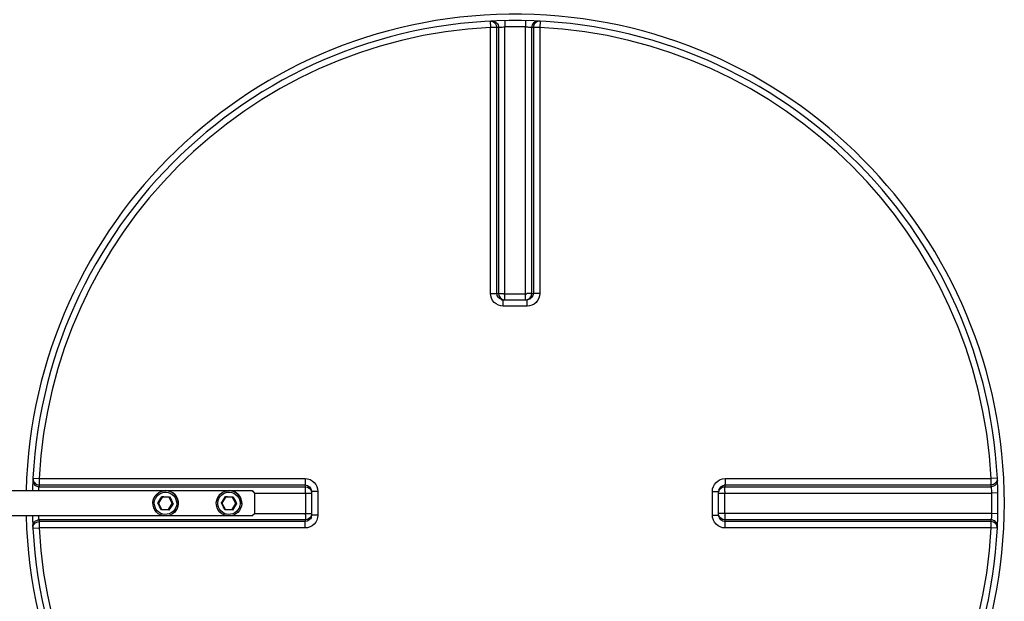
# Model space of a CAD drawing. Header units: millimetres. Extents: x 0 to 297, y 0 to 210.
# Tile 7 of 32: x 46.47 to 58.09, y 85.41 to 92.28. Entities that reach past the tile are written whole.
import ezdxf

# ---------------------------------------------------------------- set-up
doc = ezdxf.new("R2010")
doc.units = ezdxf.units.MM
doc.header["$LTSCALE"] = 16.335
doc.layers.get('0').update_dxf_attribs({"linetype": 'CONTINUOUS'})
doc.layers.add('01_GLOBAL', color=7, linetype='CONTINUOUS')
doc.layers.add('AXES_REF', color=7, linetype='CONTINUOUS')

msp = doc.modelspace()

# ---------------------------------------------------------------- linework, layer by layer
at = {"color": 9, "linetype": 'Continuous'}
for p, q in [((52.025, 92.263), (52.028, 92.19)), ((52.028, 89.049), (52.028, 92.19)), ((52.103, 89.048), (52.103, 92.188)), ((52.124, 92.189), (52.124, 89.046)), ((52.197, 92.269), (52.198, 92.196)), ((52.198, 88.973), (52.198, 92.196)), ((52.443, 92.269), (52.441, 92.196)), ((52.441, 88.973), (52.441, 92.196)), ((52.515, 89.046), (52.515, 92.189)), ((52.536, 92.188), (52.536, 89.048)), ((52.615, 92.263), (52.611, 92.19)), ((52.611, 92.19), (52.611, 89.049)), ((52.103, 89.048), (52.124, 89.046)), ((52.198, 89.045), (52.441, 89.045)), ((52.515, 89.046), (52.536, 89.048)), ((52.18, 88.899), (52.18, 88.973)), ((52.46, 88.899), (52.46, 88.973)), ((52.32, 88.899), (52.18, 88.899)), ((52.46, 88.899), (52.32, 88.899)), ((46.627, 86.866), (46.7, 86.862)), ((46.7, 86.862), (49.841, 86.862)), ((54.798, 86.862), (57.939, 86.862)), ((55.781, 86.862), (55.862, 86.862)), ((58.012, 86.866), (57.939, 86.862)), ((46.701, 86.766), (49.844, 86.766)), ((46.702, 86.787), (49.842, 86.787)), ((49.844, 86.766), (49.842, 86.787)), ((54.797, 86.787), (54.795, 86.766)), ((54.795, 86.766), (57.938, 86.766)), ((54.797, 86.787), (57.937, 86.787)), ((49.244, 86.692), (49.917, 86.692)), ((49.845, 86.692), (49.845, 86.449)), ((49.991, 86.711), (49.917, 86.711)), ((49.991, 86.711), (49.991, 86.43)), ((54.648, 86.711), (54.722, 86.711)), ((54.648, 86.43), (54.648, 86.711)), ((54.722, 86.692), (57.945, 86.692)), ((54.795, 86.449), (54.795, 86.692)), ((58.018, 86.693), (57.945, 86.692)), ((49.844, 86.375), (46.701, 86.375)), ((48.193, 86.421), (48.192, 86.421)), ((48.942, 86.421), (48.942, 86.421)), ((49.244, 86.449), (49.917, 86.449)), ((49.842, 86.354), (49.844, 86.375)), ((49.991, 86.43), (49.917, 86.43)), ((54.648, 86.43), (54.722, 86.43)), ((57.945, 86.449), (54.722, 86.449)), ((54.795, 86.375), (54.797, 86.354)), ((57.938, 86.375), (54.795, 86.375)), ((58.018, 86.448), (57.945, 86.449)), ((46.627, 86.275), (46.7, 86.279)), ((49.841, 86.279), (46.7, 86.279)), ((49.842, 86.354), (46.702, 86.354)), ((57.937, 86.354), (54.797, 86.354)), ((57.939, 86.279), (54.798, 86.279)), ((57.939, 86.279), (57.811, 86.279)), ((58.012, 86.275), (57.939, 86.279))]:
    msp.add_line(p, q, dxfattribs=at)
at = {"color": 7, "linetype": 'Continuous'}
for p, q in [((52.18, 88.973), (52.173, 88.973)), ((52.18, 88.973), (52.46, 88.973)), ((52.466, 88.973), (52.46, 88.973)), ((45.495, 86.721), (49.214, 86.721)), ((49.242, 86.691), (49.212, 86.721)), ((49.214, 86.721), (49.244, 86.691)), ((49.917, 86.717), (49.917, 86.711)), ((54.722, 86.717), (54.722, 86.718)), ((54.722, 86.711), (54.722, 86.717)), ((48.152, 86.644), (48.108, 86.574)), ((48.15, 86.65), (48.154, 86.644)), ((48.235, 86.64), (48.152, 86.644)), ((48.272, 86.567), (48.235, 86.64)), ((48.236, 86.64), (48.235, 86.64)), ((48.902, 86.644), (48.857, 86.574)), ((48.9, 86.65), (48.903, 86.644)), ((48.984, 86.64), (48.902, 86.644)), ((49.022, 86.567), (48.984, 86.64)), ((48.986, 86.64), (48.984, 86.64)), ((49.242, 86.691), (49.242, 86.451)), ((49.242, 86.691), (49.244, 86.691)), ((49.244, 86.691), (49.244, 86.451)), ((49.917, 86.711), (49.917, 86.43)), ((54.722, 86.43), (54.722, 86.711)), ((48.102, 86.575), (48.108, 86.574)), ((48.108, 86.574), (48.145, 86.501)), ((48.145, 86.501), (48.228, 86.497)), ((48.146, 86.499), (48.147, 86.501)), ((48.228, 86.497), (48.272, 86.567)), ((48.229, 86.497), (48.228, 86.497)), ((48.274, 86.567), (48.272, 86.567)), ((48.281, 86.566), (48.274, 86.567)), ((48.852, 86.575), (48.857, 86.574)), ((48.857, 86.574), (48.895, 86.501)), ((48.895, 86.501), (48.978, 86.497)), ((48.895, 86.499), (48.897, 86.501)), ((48.978, 86.497), (49.022, 86.567)), ((48.979, 86.497), (48.978, 86.497)), ((49.024, 86.567), (49.022, 86.567)), ((49.031, 86.566), (49.024, 86.567)), ((49.214, 86.421), (45.495, 86.421)), ((49.212, 86.421), (49.242, 86.451)), ((49.244, 86.451), (49.214, 86.421)), ((49.244, 86.451), (49.242, 86.451)), ((49.917, 86.43), (49.917, 86.424)), ((54.722, 86.424), (54.722, 86.43)), ((54.722, 86.423), (54.722, 86.424))]:
    msp.add_line(p, q, dxfattribs=at)
at = {"color": 9, "linetype": 'Continuous'}
for points in [[(54.798, 86.862), (54.901, 86.862), (55.001, 86.862), (55.098, 86.862), (55.191, 86.862), (55.281, 86.862), (55.368, 86.862), (55.454, 86.862), (55.537, 86.862), (55.619, 86.862)], [(55.942, 86.862), (56.023, 86.862), (56.105, 86.862)], [(56.188, 86.862), (56.271, 86.862), (56.356, 86.862), (56.443, 86.862), (56.531, 86.862), (56.622, 86.862), (56.715, 86.862), (56.811, 86.862), (56.909, 86.862), (57.011, 86.862), (57.115, 86.862), (57.223, 86.862), (57.334, 86.862), (57.449, 86.862), (57.566, 86.862), (57.687, 86.862), (57.811, 86.862)], [(55.28, 86.279), (55.19, 86.279), (55.097, 86.279), (55.001, 86.279), (54.901, 86.279), (54.798, 86.279)], [(55.536, 86.279), (55.453, 86.279), (55.367, 86.279)], [(57.448, 86.279), (57.334, 86.279), (57.223, 86.279), (57.115, 86.279), (57.011, 86.279), (56.909, 86.279), (56.81, 86.279), (56.715, 86.279), (56.622, 86.279), (56.531, 86.279), (56.443, 86.279), (56.356, 86.279), (56.27, 86.279), (56.187, 86.279), (56.104, 86.279)]]:
    msp.add_lwpolyline(points, dxfattribs=at)
at = {"color": 7, "linetype": 'Continuous'}
for centre, radius, start, end in [((52.32, 86.571), 5.7, 181.5077, 178.4922), ((47.891, 86.655), 0.299, 327.5111, 328.3697), ((48.641, 86.655), 0.299, 327.5111, 328.3697)]:
    msp.add_arc(centre, radius, start, end, dxfattribs=at)
at = {"color": 9, "linetype": 'Continuous'}
for centre, radius, start, end in [((52.32, 86.571), 5.627, 92.9675, 177.0325), ((52.394, 86.572), 5.624, 92.7532, 92.9681), ((52.32, 86.574), 5.623, 90, 91.236), ((52.32, 86.574), 5.623, 88.764, 90), ((52.245, 86.572), 5.624, 87.0319, 87.2468), ((52.32, 86.571), 5.627, 2.9675, 87.0325), ((52.198, 95.332), 6.287, 269.8492, 269.9994), ((52.441, 95.332), 6.287, 270.0006, 270.1484), ((52.18, 89.053), 0.0803, 252.9521, 258.38), ((52.18, 89.052), 0.0787, 258.3693, 264.7148), ((52.44, 89.048), 0.077, 285.3408, 292.579), ((52.44, 89.048), 0.077, 292.5652, 299.8139), ((52.319, 86.496), 5.625, 177.0319, 177.2468), ((54.801, 86.71), 0.0787, 169.9788, 174.5832), ((54.802, 86.71), 0.0797, 165.1861, 169.982), ((54.797, 86.691), 0.077, 157.421, 164.6592), ((54.797, 86.691), 0.077, 150.1861, 157.4348), ((52.32, 86.496), 5.625, 2.7532, 2.9681), ((40.353, 91.598), 9.235, 327.0486, 327.605), ((48.487, 92.87), 6.228, 266.9047, 267.7294), ((65.379, 95.446), 19.273, 207.1874, 207.4327), ((52.495, 88.792), 4.765, 206.7709, 207.8492), ((41.103, 91.598), 9.235, 327.0486, 327.605), ((49.237, 92.87), 6.228, 266.9047, 267.7294), ((66.129, 95.446), 19.273, 207.1874, 207.4327), ((53.244, 88.792), 4.765, 206.7709, 207.8492), ((43.558, 86.692), 6.287, 0.0006, 0.1508), ((54.796, 86.691), 0.0756, 164.6659, 168.0155), ((61.082, 86.692), 6.287, 179.8516, 179.9994), ((52.323, 86.571), 5.624, 358.7642, 1.2358), ((39.703, 82.187), 9.476, 27.0389, 27.5812), ((47.886, 80.051), 6.449, 86.9188, 87.7153), ((65.375, 75.55), 20.342, 147.2106, 147.4429), ((52.321, 83.922), 4.828, 146.7946, 147.8589), ((40.453, 82.187), 9.476, 27.0389, 27.5812), ((48.636, 80.051), 6.449, 86.9188, 87.7153), ((66.124, 75.55), 20.342, 147.2106, 147.4429), ((53.071, 83.922), 4.828, 146.7946, 147.8589), ((52.319, 86.645), 5.625, 182.7532, 182.9681), ((43.558, 86.449), 6.287, 359.8516, 359.9994), ((49.842, 86.45), 0.077, 330.1861, 337.4348), ((49.842, 86.45), 0.077, 337.421, 344.6592), ((49.837, 86.431), 0.0803, 342.9521, 348.38), ((49.838, 86.431), 0.0787, 348.3693, 354.7148), ((61.081, 86.449), 6.287, 180.0006, 180.1508), ((52.32, 86.645), 5.625, 357.0319, 357.2468), ((52.32, 86.571), 5.627, 182.9675, 267.0325), ((52.32, 86.571), 5.627, 272.9675, 357.0325)]:
    msp.add_arc(centre, radius, start, end, dxfattribs=at)
for points, knots in [([(52.025, 92.263), (52.044, 92.264), (52.086, 92.249), (52.103, 92.208), (52.103, 92.188)], [0, 0, 0, 0, 0.498501, 1, 1, 1, 1]), ([(52.103, 92.188), (52.1, 92.189), (52.075, 92.189), (52.05, 92.19), (52.028, 92.19)], [0, 0, 0, 0, 0.109199, 1, 1, 1, 1]), ([(52.046, 92.264), (52.065, 92.265), (52.107, 92.25), (52.124, 92.209), (52.124, 92.189)], [0, 0, 0, 0, 0.498599, 1, 1, 1, 1]), ([(52.124, 92.189), (52.127, 92.19), (52.151, 92.193), (52.176, 92.195), (52.198, 92.196)], [0, 0, 0, 0, 0.109901, 1, 1, 1, 1]), ([(52.441, 92.196), (52.45, 92.196), (52.474, 92.194), (52.5, 92.194), (52.515, 92.189)], [0, 0, 0, 0, 0.349353, 1, 1, 1, 1]), ([(52.593, 92.264), (52.574, 92.265), (52.532, 92.25), (52.515, 92.209), (52.515, 92.189)], [0, 0, 0, 0, 0.498599, 1, 1, 1, 1]), ([(52.615, 92.263), (52.595, 92.264), (52.553, 92.249), (52.536, 92.208), (52.536, 92.188)], [0, 0, 0, 0, 0.498501, 1, 1, 1, 1]), ([(52.611, 92.19), (52.602, 92.19), (52.577, 92.189), (52.552, 92.191), (52.536, 92.188)], [0, 0, 0, 0, 0.353705, 1, 1, 1, 1]), ([(52.028, 89.049), (52.037, 89.049), (52.062, 89.049), (52.087, 89.05), (52.103, 89.048)], [0, 0, 0, 0, 0.353802, 1, 1, 1, 1]), ([(52.18, 88.899), (52.141, 88.899), (52.061, 88.93), (52.028, 89.01), (52.028, 89.049)], [0, 0, 0, 0, 0.50046, 1, 1, 1, 1]), ([(52.124, 89.046), (52.126, 89.046), (52.145, 89.046), (52.165, 89.046), (52.182, 89.046)], [0, 0, 0, 0, 0.107786, 1, 1, 1, 1]), ([(52.515, 89.046), (52.513, 89.046), (52.494, 89.046), (52.474, 89.046), (52.457, 89.046)], [0, 0, 0, 0, 0.107786, 1, 1, 1, 1]), ([(52.611, 89.049), (52.611, 89.01), (52.578, 88.93), (52.498, 88.899), (52.46, 88.899)], [0, 0, 0, 0, 0.499825, 1, 1, 1, 1]), ([(52.611, 89.049), (52.602, 89.049), (52.577, 89.049), (52.552, 89.05), (52.536, 89.048)], [0, 0, 0, 0, 0.353802, 1, 1, 1, 1]), ([(46.626, 86.844), (46.625, 86.825), (46.64, 86.783), (46.681, 86.766), (46.701, 86.766)], [0, 0, 0, 0, 0.498599, 1, 1, 1, 1]), ([(46.627, 86.866), (46.626, 86.846), (46.641, 86.804), (46.682, 86.787), (46.702, 86.787)], [0, 0, 0, 0, 0.498501, 1, 1, 1, 1]), ([(46.7, 86.862), (46.7, 86.853), (46.701, 86.828), (46.699, 86.803), (46.702, 86.787)], [0, 0, 0, 0, 0.353705, 1, 1, 1, 1]), ([(49.841, 86.862), (49.841, 86.853), (49.842, 86.828), (49.841, 86.803), (49.842, 86.787)], [0, 0, 0, 0, 0.353802, 1, 1, 1, 1]), ([(49.841, 86.862), (49.88, 86.862), (49.96, 86.829), (49.991, 86.749), (49.991, 86.711)], [0, 0, 0, 0, 0.499825, 1, 1, 1, 1]), ([(54.648, 86.711), (54.648, 86.749), (54.68, 86.829), (54.76, 86.862), (54.798, 86.862)], [0, 0, 0, 0, 0.500171, 1, 1, 1, 1]), ([(54.798, 86.862), (54.798, 86.853), (54.798, 86.828), (54.799, 86.803), (54.797, 86.787)], [0, 0, 0, 0, 0.353802, 1, 1, 1, 1]), ([(58.012, 86.866), (58.013, 86.846), (57.998, 86.804), (57.957, 86.787), (57.937, 86.787)], [0, 0, 0, 0, 0.498597, 1, 1, 1, 1]), ([(57.937, 86.787), (57.938, 86.79), (57.938, 86.815), (57.939, 86.84), (57.939, 86.862)], [0, 0, 0, 0, 0.109199, 1, 1, 1, 1]), ([(58.013, 86.844), (58.014, 86.825), (57.999, 86.783), (57.958, 86.766), (57.938, 86.766)], [0, 0, 0, 0, 0.498599, 1, 1, 1, 1]), ([(46.696, 86.721), (46.696, 86.726), (46.698, 86.741), (46.698, 86.757), (46.701, 86.766)], [0, 0, 0, 0, 0.366307, 1, 1, 1, 1]), ([(48.192, 86.721), (48.232, 86.721), (48.314, 86.686), (48.344, 86.603), (48.342, 86.564)], [0, 0, 0, 0, 0.500081, 1, 1, 1, 1]), ([(48.942, 86.721), (48.982, 86.721), (49.064, 86.686), (49.094, 86.603), (49.092, 86.564)], [0, 0, 0, 0, 0.500081, 1, 1, 1, 1]), ([(49.845, 86.708), (49.845, 86.715), (49.844, 86.735), (49.845, 86.754), (49.844, 86.766)], [0, 0, 0, 0, 0.367922, 1, 1, 1, 1]), ([(54.795, 86.708), (54.795, 86.715), (54.795, 86.735), (54.794, 86.754), (54.795, 86.766)], [0, 0, 0, 0, 0.367736, 1, 1, 1, 1]), ([(57.938, 86.766), (57.939, 86.764), (57.942, 86.739), (57.944, 86.714), (57.945, 86.692)], [0, 0, 0, 0, 0.109901, 1, 1, 1, 1]), ([(48.06, 86.577), (48.062, 86.61), (48.093, 86.679), (48.199, 86.716), (48.3, 86.669), (48.325, 86.598), (48.324, 86.564)], [0, 0, 0, 0, 0.24995, 0.499988, 0.750037, 1, 1, 1, 1]), ([(48.81, 86.577), (48.811, 86.61), (48.843, 86.679), (48.948, 86.716), (49.05, 86.669), (49.075, 86.598), (49.073, 86.564)], [0, 0, 0, 0, 0.24995, 0.499988, 0.750037, 1, 1, 1, 1]), ([(48.324, 86.564), (48.322, 86.531), (48.29, 86.462), (48.185, 86.425), (48.084, 86.472), (48.059, 86.543), (48.06, 86.577)], [0, 0, 0, 0, 0.24995, 0.499988, 0.750037, 1, 1, 1, 1]), ([(48.342, 86.564), (48.34, 86.526), (48.307, 86.451), (48.23, 86.421), (48.193, 86.421)], [0, 0, 0, 0, 0.499908, 1, 1, 1, 1]), ([(49.073, 86.564), (49.072, 86.531), (49.04, 86.462), (48.935, 86.425), (48.834, 86.472), (48.808, 86.543), (48.81, 86.577)], [0, 0, 0, 0, 0.24995, 0.499988, 0.750037, 1, 1, 1, 1]), ([(49.092, 86.564), (49.09, 86.526), (49.057, 86.451), (48.98, 86.421), (48.942, 86.421)], [0, 0, 0, 0, 0.499908, 1, 1, 1, 1]), ([(46.626, 86.297), (46.625, 86.316), (46.64, 86.358), (46.681, 86.375), (46.701, 86.375)], [0, 0, 0, 0, 0.498599, 1, 1, 1, 1]), ([(46.701, 86.375), (46.7, 86.376), (46.698, 86.392), (46.697, 86.407), (46.696, 86.421)], [0, 0, 0, 0, 0.110335, 1, 1, 1, 1]), ([(49.991, 86.43), (49.991, 86.392), (49.96, 86.312), (49.88, 86.279), (49.841, 86.279)], [0, 0, 0, 0, 0.50046, 1, 1, 1, 1]), ([(49.845, 86.433), (49.845, 86.426), (49.844, 86.406), (49.845, 86.387), (49.844, 86.375)], [0, 0, 0, 0, 0.367736, 1, 1, 1, 1]), ([(54.798, 86.279), (54.76, 86.279), (54.68, 86.312), (54.648, 86.392), (54.648, 86.43)], [0, 0, 0, 0, 0.499829, 1, 1, 1, 1]), ([(54.795, 86.433), (54.795, 86.426), (54.795, 86.406), (54.794, 86.387), (54.795, 86.375)], [0, 0, 0, 0, 0.367922, 1, 1, 1, 1]), ([(57.945, 86.449), (57.945, 86.441), (57.943, 86.416), (57.943, 86.39), (57.938, 86.375)], [0, 0, 0, 0, 0.349353, 1, 1, 1, 1]), ([(58.013, 86.297), (58.014, 86.316), (57.999, 86.358), (57.958, 86.375), (57.938, 86.375)], [0, 0, 0, 0, 0.498599, 1, 1, 1, 1]), ([(46.627, 86.275), (46.626, 86.295), (46.641, 86.337), (46.682, 86.354), (46.702, 86.354)], [0, 0, 0, 0, 0.498597, 1, 1, 1, 1]), ([(46.702, 86.354), (46.701, 86.351), (46.701, 86.326), (46.7, 86.301), (46.7, 86.279)], [0, 0, 0, 0, 0.109199, 1, 1, 1, 1]), ([(49.841, 86.279), (49.841, 86.288), (49.842, 86.313), (49.841, 86.338), (49.842, 86.354)], [0, 0, 0, 0, 0.353802, 1, 1, 1, 1]), ([(54.798, 86.279), (54.798, 86.288), (54.798, 86.313), (54.799, 86.338), (54.797, 86.354)], [0, 0, 0, 0, 0.353799, 1, 1, 1, 1]), ([(58.012, 86.275), (58.013, 86.295), (57.998, 86.337), (57.957, 86.354), (57.937, 86.354)], [0, 0, 0, 0, 0.498501, 1, 1, 1, 1]), ([(57.939, 86.279), (57.939, 86.288), (57.938, 86.313), (57.941, 86.338), (57.937, 86.354)], [0, 0, 0, 0, 0.353705, 1, 1, 1, 1])]:
    msp.add_open_spline(points, degree=3, knots=knots, dxfattribs=at)
for points in [[(52.157, 88.977), (52.128, 88.985), (52.103, 89.018), (52.103, 89.048)], [(52.124, 89.046), (52.124, 89.015), (52.153, 88.979), (52.183, 88.973)], [(52.536, 89.048), (52.536, 89.014), (52.5, 88.976), (52.466, 88.973)], [(52.478, 88.981), (52.5, 88.994), (52.515, 89.021), (52.515, 89.046)], [(49.842, 86.787), (49.876, 86.787), (49.914, 86.751), (49.917, 86.717)], [(49.844, 86.766), (49.875, 86.766), (49.911, 86.738), (49.917, 86.707)], [(54.725, 86.73), (54.733, 86.76), (54.767, 86.787), (54.797, 86.787)], [(54.731, 86.729), (54.743, 86.751), (54.77, 86.766), (54.795, 86.766)], [(49.914, 86.408), (49.905, 86.379), (49.872, 86.354), (49.842, 86.354)], [(49.909, 86.412), (49.896, 86.39), (49.869, 86.375), (49.844, 86.375)], [(54.795, 86.375), (54.764, 86.375), (54.729, 86.404), (54.722, 86.434)], [(54.797, 86.354), (54.763, 86.354), (54.726, 86.389), (54.722, 86.423)]]:
    msp.add_open_spline(points, degree=3, dxfattribs=at)
at = {"color": 7, "linetype": 'Continuous'}
for points, knots in [([(48.043, 86.578), (48.044, 86.615), (48.078, 86.69), (48.155, 86.721), (48.192, 86.721)], [0, 0, 0, 0, 0.500043, 1, 1, 1, 1]), ([(48.792, 86.578), (48.794, 86.615), (48.828, 86.69), (48.905, 86.721), (48.942, 86.721)], [0, 0, 0, 0, 0.500043, 1, 1, 1, 1]), ([(48.24, 86.646), (48.239, 86.645), (48.238, 86.643), (48.236, 86.641), (48.236, 86.64), (48.236, 86.64)], [0, 0, 0, 0, 0.686501, 0.911423, 1, 1, 1, 1]), ([(48.99, 86.646), (48.989, 86.645), (48.988, 86.643), (48.986, 86.641), (48.986, 86.64), (48.986, 86.64)], [0, 0, 0, 0, 0.686501, 0.911423, 1, 1, 1, 1]), ([(48.192, 86.421), (48.153, 86.421), (48.071, 86.455), (48.041, 86.538), (48.043, 86.578)], [0, 0, 0, 0, 0.499955, 1, 1, 1, 1]), ([(48.233, 86.491), (48.232, 86.492), (48.231, 86.495), (48.23, 86.496), (48.229, 86.497), (48.229, 86.497)], [0, 0, 0, 0, 0.687241, 0.911986, 1, 1, 1, 1]), ([(48.942, 86.421), (48.903, 86.421), (48.821, 86.455), (48.791, 86.538), (48.792, 86.578)], [0, 0, 0, 0, 0.499955, 1, 1, 1, 1]), ([(48.983, 86.491), (48.982, 86.492), (48.981, 86.495), (48.979, 86.496), (48.979, 86.497), (48.979, 86.497)], [0, 0, 0, 0, 0.687241, 0.911986, 1, 1, 1, 1])]:
    msp.add_open_spline(points, degree=3, knots=knots, dxfattribs=at)
at = {"layer": '01_GLOBAL', "color": 7, "linetype": 'Continuous'}
msp.add_arc((52.32, 86.571), 5.775, 181.4884, 178.5116, dxfattribs=at)
at = {"layer": 'AXES_REF', "color": 7, "linetype": 'Continuous'}
for p, q in [((48.192, 86.721), (48.193, 86.721)), ((48.942, 86.721), (48.942, 86.721)), ((48.192, 86.421), (48.193, 86.421)), ((48.942, 86.421), (48.942, 86.421))]:
    msp.add_line(p, q, dxfattribs=at)
for points, knots in [([(48.343, 86.564), (48.344, 86.603), (48.314, 86.686), (48.232, 86.721), (48.193, 86.721)], [0, 0, 0, 0, 0.500062, 1, 1, 1, 1]), ([(49.092, 86.564), (49.094, 86.603), (49.064, 86.686), (48.982, 86.721), (48.942, 86.721)], [0, 0, 0, 0, 0.500062, 1, 1, 1, 1]), ([(48.343, 86.564), (48.341, 86.526), (48.307, 86.451), (48.23, 86.421), (48.193, 86.421)], [0, 0, 0, 0, 0.500058, 1, 1, 1, 1]), ([(49.092, 86.564), (49.091, 86.526), (49.057, 86.451), (48.98, 86.421), (48.943, 86.421)], [0, 0, 0, 0, 0.500058, 1, 1, 1, 1])]:
    msp.add_open_spline(points, degree=3, knots=knots, dxfattribs=at)

doc.saveas('drawing.dxf')
